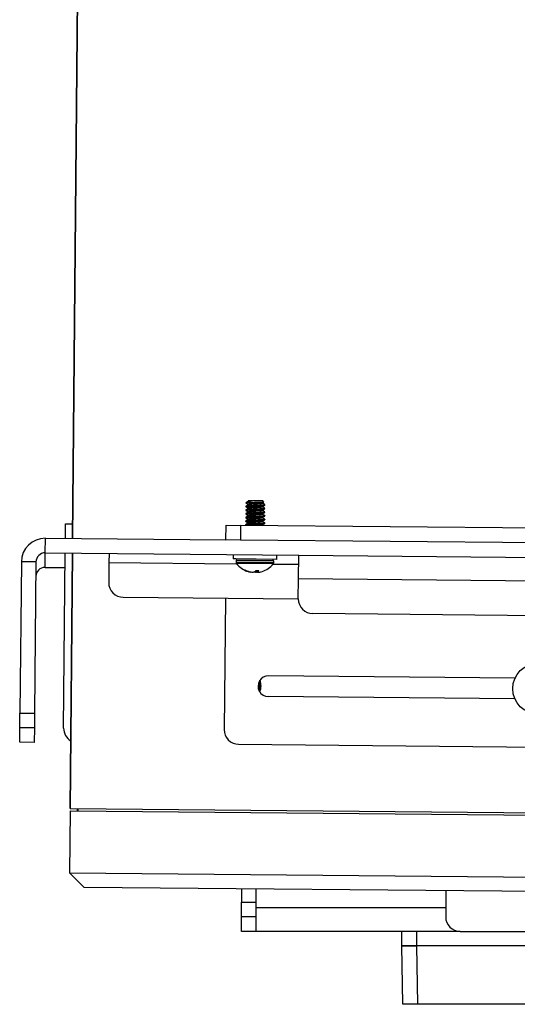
# Model space of a CAD drawing. Header units: inches. Extents: x 0.3 to 33.8, y 0.2 to 21.7.
# Tile 2 of 209: x 1.753 to 2.605, y 9.107 to 10.794. Entities that reach past the tile are written whole.
import ezdxf

# ---------------------------------------------------------------- set-up
doc = ezdxf.new("R2010")
doc.units = ezdxf.units.IN
doc.header["$MEASUREMENT"] = 0

msp = doc.modelspace()

# ---------------------------------------------------------------- linework, layer by layer
at = {"color": 7, "linetype": 'Continuous', "lineweight": 25}
for p, q in [((1.84354, 9.90489), (1.85234, 10.86735)), ((1.85234, 10.86735), (1.84354, 9.90489)), ((2.14015, 9.95993), (2.14015, 9.95914)), ((2.14154, 9.96698), (2.14021, 9.96567)), ((2.14082, 9.96566), (2.14021, 9.96567)), ((2.14036, 9.96531), (2.14082, 9.96566)), ((2.14415, 9.96954), (2.14412, 9.96951)), ((2.14436, 9.96954), (2.14421, 9.96942)), ((2.14476, 9.96953), (2.14436, 9.96954)), ((2.1445, 9.96926), (2.14438, 9.96915)), ((2.16913, 9.96931), (2.15157, 9.96947)), ((2.17121, 9.96719), (2.16913, 9.96931)), ((2.17292, 9.95572), (2.17292, 9.9565)), ((2.17297, 9.96197), (2.17298, 9.96275)), ((2.13998, 9.94118), (2.13997, 9.9404)), ((2.14004, 9.94743), (2.14003, 9.94664)), ((2.1401, 9.95368), (2.14009, 9.95289)), ((2.17274, 9.93697), (2.17275, 9.93775)), ((2.1728, 9.94322), (2.17281, 9.944)), ((2.17286, 9.94947), (2.17287, 9.95025)), ((1.83104, 9.905), (1.83127, 9.93)), ((1.83127, 9.93), (1.84377, 9.92988)), ((2.10603, 9.90248), (2.10625, 9.92748)), ((2.10625, 9.92748), (2.13125, 9.92725)), ((2.13125, 9.92725), (2.13102, 9.90226)), ((3.93118, 9.91079), (2.13125, 9.92725)), ((2.13987, 9.92868), (2.13986, 9.9279)), ((2.13991, 9.92782), (2.14101, 9.92717)), ((2.13992, 9.93493), (2.13992, 9.93415)), ((2.16995, 9.9269), (2.16849, 9.92777)), ((2.17269, 9.93072), (2.17269, 9.9315)), ((1.79656, 9.88031), (1.79679, 9.90531)), ((1.79679, 9.90531), (2.10603, 9.90248)), ((2.13102, 9.90226), (2.10603, 9.90248)), ((3.93095, 9.88579), (2.13102, 9.90226)), ((1.79633, 9.85532), (1.79656, 9.88031)), ((1.79656, 9.88031), (2.23079, 9.87634)), ((1.82806, 9.58001), (1.83081, 9.88)), ((1.83931, 9.4424), (1.84331, 9.87989)), ((1.84331, 9.87989), (1.83931, 9.4424)), ((1.90581, 9.87931), (1.90566, 9.86357)), ((2.1183, 9.87737), (2.11823, 9.86977)), ((2.12292, 9.86973), (2.11823, 9.86977)), ((2.19322, 9.86909), (2.12292, 9.86973)), ((2.19322, 9.86909), (2.19329, 9.87668)), ((2.23042, 9.8356), (2.23079, 9.87634)), ((2.23079, 9.87634), (3.88072, 9.86125)), ((1.75567, 9.86494), (1.7533, 9.6057)), ((1.78067, 9.86471), (1.75567, 9.86494)), ((1.78067, 9.86471), (1.77829, 9.60547)), ((1.79633, 9.85532), (1.83058, 9.855)), ((1.90566, 9.86357), (1.90535, 9.82932)), ((1.90566, 9.86357), (2.12447, 9.86157)), ((2.1235, 9.86685), (2.12347, 9.86397)), ((2.12468, 9.86396), (2.12347, 9.86397)), ((2.12471, 9.86684), (2.1235, 9.86685)), ((2.12437, 9.86929), (2.12354, 9.86707)), ((2.12475, 9.86706), (2.12354, 9.86707)), ((2.12533, 9.86196), (2.12415, 9.86197)), ((2.12555, 9.86928), (2.12437, 9.86929)), ((2.18787, 9.86338), (2.12468, 9.86396)), ((2.1879, 9.86626), (2.12471, 9.86684)), ((2.18786, 9.86648), (2.12475, 9.86706)), ((2.18716, 9.86139), (2.12533, 9.86196)), ((2.18707, 9.86872), (2.12555, 9.86928)), ((2.18683, 9.861), (2.23065, 9.86059)), ((2.18786, 9.86648), (2.18707, 9.86872)), ((2.18787, 9.86338), (2.1879, 9.86626)), ((2.13874, 9.85035), (2.13991, 9.85034)), ((2.14408, 9.8482), (2.14411, 9.84867)), ((2.14514, 9.84789), (2.14408, 9.8482)), ((2.14517, 9.84832), (2.14514, 9.84789)), ((2.14559, 9.84819), (2.1468, 9.84788)), ((2.1482, 9.84726), (2.14824, 9.8476)), ((2.14938, 9.84741), (2.14937, 9.84725)), ((2.15529, 9.8478), (2.15587, 9.84809)), ((2.15806, 9.85018), (2.1622, 9.85014)), ((2.15826, 9.84717), (2.15812, 9.85018)), ((2.16019, 9.85016), (2.16033, 9.84715)), ((2.1609, 9.85015), (2.16113, 9.84783)), ((2.16102, 9.85015), (2.16122, 9.84805)), ((2.16122, 9.84805), (2.16116, 9.84774)), ((2.16248, 9.84996), (2.16247, 9.85006)), ((2.16591, 9.8477), (2.16698, 9.84799)), ((2.23011, 9.80135), (2.23042, 9.8356)), ((3.88035, 9.8205), (2.23042, 9.8356)), ((1.93012, 9.80409), (2.23011, 9.80135)), ((2.10511, 9.80249), (2.10305, 9.5775)), ((3.85481, 9.76148), (2.25488, 9.77612)), ((2.60137, 9.66564), (2.1789, 9.66951)), ((2.16366, 9.65951), (2.16484, 9.65873)), ((2.16515, 9.65769), (2.16396, 9.65854)), ((2.16544, 9.64818), (2.16432, 9.64725)), ((2.16451, 9.64825), (2.16556, 9.64918)), ((2.60105, 9.63024), (2.17857, 9.63411)), ((1.75307, 9.5807), (1.7533, 9.6057)), ((1.7533, 9.6057), (1.77829, 9.60547)), ((1.77829, 9.60547), (1.77807, 9.58047)), ((1.75284, 9.5557), (1.75307, 9.5807)), ((1.77807, 9.58047), (1.75307, 9.5807)), ((1.77807, 9.58047), (1.77784, 9.55547)), ((1.77784, 9.55547), (1.75284, 9.5557)), ((2.12782, 9.55227), (3.92775, 9.5358)), ((1.83927, 9.4384), (1.8383, 9.33217)), ((1.83927, 9.4384), (3.93918, 9.4192)), ((1.83931, 9.4424), (3.93922, 9.4232)), ((1.85111, 9.4423), (1.85107, 9.4383)), ((1.85251, 9.44228), (1.85247, 9.43828)), ((1.86307, 9.30694), (1.8383, 9.33217)), ((1.8383, 9.33217), (3.93821, 9.31296)), ((3.91298, 9.28819), (1.86307, 9.30694)), ((2.1325, 9.30448), (2.1325, 9.28171)), ((2.1575, 9.30425), (2.1575, 9.28171)), ((2.4825, 9.30128), (2.4825, 9.25671)), ((2.1325, 9.28171), (2.1575, 9.28171)), ((2.1325, 9.25671), (2.1325, 9.28171)), ((2.1575, 9.28171), (2.1575, 9.25671)), ((2.1575, 9.27246), (2.4825, 9.27246)), ((2.1575, 9.25671), (2.1325, 9.25671)), ((2.1325, 9.23171), (2.1325, 9.25671)), ((2.1575, 9.25671), (2.1575, 9.23171)), ((2.1575, 9.23171), (2.1325, 9.23171)), ((2.5075, 9.23171), (2.1575, 9.23171)), ((2.4075, 9.20671), (2.4075, 9.23171)), ((2.4325, 9.23171), (2.4325, 9.20671)), ((2.5075, 9.23171), (4.3075, 9.23171)), ((2.4325, 9.20671), (2.4075, 9.20671)), ((2.40924, 9.10671), (2.4075, 9.20671)), ((2.4075, 9.20671), (2.4325, 9.20671)), ((3.4825, 9.20671), (2.4325, 9.20671)), ((2.4325, 9.20671), (2.43424, 9.10671)), ((3.4825, 9.20671), (2.4325, 9.20671)), ((2.43424, 9.10671), (2.40924, 9.10671)), ((3.48076, 9.10671), (2.43424, 9.10671))]:
    msp.add_line(p, q, dxfattribs=at)
at = {"color": 7, "linetype": 'Continuous', "lineweight": 25, "flags": 128}
msp.add_lwpolyline([(2.16226, 9.65828), (2.16311, 9.65333), (2.16215, 9.64564)], dxfattribs=at)
at = {"color": 7, "linetype": 'Continuous', "lineweight": 25}
msp.add_circle((2.64122, 9.64758), 0.04375, dxfattribs=at)
for centre, radius, start, end in [((1.79641, 9.86457), 0.04075, 89.47588, 179.47588), ((1.79641, 9.86457), 0.01575, 89.47588, 179.47588), ((2.12498, 9.86907), 0.000644, 89.47588, 159.47588), ((1.79619, 9.83957), 0.01575, 89.47588, 179.47588), ((2.12669, 9.86394), 0.00322, 179.47588, 217.81013), ((2.12414, 9.86684), 0.000644, 159.47588, 179.47588), ((2.15588, 9.88659), 0.04017, 217.81013, 251.0045), ((2.15588, 9.88659), 0.04017, 287.48583, 321.14163), ((2.18646, 9.8685), 0.000644, 19.47588, 89.47588), ((2.18465, 9.86341), 0.00322, 321.14163, 359.47588), ((2.18725, 9.86626), 0.000644, 359.47588, 19.47588), ((2.15498, 9.88333), 0.03678, 244.35086, 252.7645), ((2.15696, 9.88541), 0.03892, 244.91577, 253.01794), ((2.15158, 9.8715), 0.02447, 254.76114, 262.07324), ((2.15508, 9.88653), 0.03954, 257.91291, 263.65454), ((2.14825, 9.84867), 0.0018, 308.07866, 314.7217), ((2.15018, 9.86428), 0.01726, 278.70192, 287.22845), ((2.16118, 9.86418), 0.01726, 251.7233, 260.24983), ((2.14664, 9.85773), 0.01334, 313.76266, 324.626), ((2.15668, 9.88656), 0.03958, 275.29865, 277.13962), ((2.16345, 9.8492), 0.00272, 212.36008, 229.2214), ((2.15356, 9.85446), 0.00999, 320.05748, 333.234), ((2.15991, 9.87142), 0.02447, 276.87852, 284.19061), ((1.93035, 9.82909), 0.025, 179.47588, 269.47588), ((2.2551, 9.80112), 0.025, 179.47588, 269.47588), ((2.17874, 9.65181), 0.0177, 89.47588, 269.47588), ((2.14124, 9.65215), 0.0236, 338.24965, 20.68504), ((2.14124, 9.65215), 0.025, 335.85908, 23.09267), ((1.85306, 9.57978), 0.025, 179.47588, 239.47588), ((2.12805, 9.57727), 0.025, 179.47588, 269.47588), ((2.5075, 9.25671), 0.025, 180, 270)]:
    msp.add_arc(centre, radius, start, end, dxfattribs=at)
for points, knots in [([(2.14429, 9.95612), (2.1436, 9.95573), (2.14223, 9.95495), (2.14086, 9.95417), (2.14017, 9.95378)], [0, 0, 0, 0, 0.4995574, 1, 1, 1, 1]), ([(2.1402, 9.95907), (2.14087, 9.95866), (2.14223, 9.95786), (2.14359, 9.95705), (2.14426, 9.95665)], [0, 0, 0, 0, 0.5004254, 1, 1, 1, 1]), ([(2.14435, 9.96237), (2.14366, 9.96198), (2.14229, 9.9612), (2.14092, 9.96042), (2.14023, 9.96003)], [0, 0, 0, 0, 0.4995574, 1, 1, 1, 1]), ([(2.14025, 9.96532), (2.14093, 9.96491), (2.14229, 9.96411), (2.14364, 9.9633), (2.14432, 9.9629)], [0, 0, 0, 0, 0.5004254, 1, 1, 1, 1]), ([(2.14035, 9.95289), (2.14037, 9.95298), (2.14041, 9.9532), (2.14334, 9.95353), (2.14826, 9.95388), (2.15453, 9.95421), (2.16106, 9.95454), (2.16696, 9.95488), (2.17108, 9.95523), (2.17305, 9.95551), (2.17273, 9.95568), (2.17265, 9.95572)], [0, 0, 0, 0, 0.0876854, 0.2126854, 0.3376854, 0.4626854, 0.5876854, 0.7126854, 0.8376854, 0.9626854, 1, 1, 1, 1]), ([(2.17266, 9.9565), (2.17273, 9.95646), (2.17306, 9.95629), (2.17108, 9.95601), (2.16697, 9.95566), (2.16107, 9.95532), (2.15454, 9.95499), (2.14827, 9.95466), (2.14335, 9.95431), (2.14041, 9.95399), (2.14037, 9.95376), (2.14036, 9.95367)], [0, 0, 0, 0, 0.0373146, 0.1623146, 0.2873146, 0.4123146, 0.5373146, 0.6623146, 0.7873146, 0.9123146, 1, 1, 1, 1]), ([(2.14041, 9.95914), (2.14042, 9.95923), (2.14046, 9.95945), (2.1434, 9.95978), (2.14832, 9.96012), (2.15459, 9.96046), (2.16112, 9.96079), (2.16702, 9.96113), (2.17113, 9.96148), (2.17311, 9.96176), (2.17278, 9.96193), (2.17271, 9.96197)], [0, 0, 0, 0, 0.0876854, 0.2126854, 0.3376854, 0.4626854, 0.5876854, 0.7126854, 0.8376854, 0.9626854, 1, 1, 1, 1]), ([(2.17272, 9.96275), (2.17279, 9.96271), (2.17312, 9.96254), (2.17114, 9.96226), (2.16702, 9.96191), (2.16113, 9.96157), (2.1546, 9.96124), (2.14833, 9.96091), (2.1434, 9.96056), (2.14047, 9.96024), (2.14043, 9.96001), (2.14042, 9.95992)], [0, 0, 0, 0, 0.0373146, 0.1623146, 0.2873146, 0.4123146, 0.5373146, 0.6623146, 0.7873146, 0.9123146, 1, 1, 1, 1]), ([(2.17097, 9.96711), (2.1709, 9.96707), (2.17071, 9.96695), (2.16859, 9.9668), (2.16503, 9.96661), (2.16036, 9.96645), (2.15515, 9.96629), (2.14996, 9.96612), (2.14539, 9.96597), (2.1423, 9.9658), (2.14123, 9.9657), (2.14082, 9.96566)], [0, 0, 0, 0, 0.0689768, 0.1854063, 0.3035907, 0.4239695, 0.544641, 0.6689465, 0.7931895, 0.9203458, 1, 1, 1, 1]), ([(2.14165, 9.96687), (2.14171, 9.96699), (2.14194, 9.96737), (2.14413, 9.96798), (2.1476, 9.96878), (2.15035, 9.96926), (2.15157, 9.96947)], [0, 0, 0, 0, 0.1398207, 0.4631021, 0.7615366, 1, 1, 1, 1]), ([(2.1444, 9.96862), (2.14372, 9.96823), (2.14287, 9.96774), (2.14202, 9.96726), (2.14185, 9.96716)], [0, 0, 0, 0, 0.80547414, 1, 1, 1, 1]), ([(2.16869, 9.95966), (2.16875, 9.95962), (2.169, 9.95945), (2.16751, 9.95917), (2.16441, 9.95881), (2.15997, 9.95846), (2.15506, 9.95811), (2.15034, 9.95776), (2.14663, 9.95741), (2.14442, 9.95707), (2.14439, 9.95685), (2.14438, 9.95676)], [0, 0, 0, 0, 0.037291, 0.162291, 0.287291, 0.412291, 0.537291, 0.662291, 0.787291, 0.912291, 1, 1, 1, 1]), ([(2.16856, 9.95901), (2.16871, 9.95893), (2.16908, 9.95871), (2.16754, 9.95839), (2.16439, 9.95802), (2.15997, 9.95767), (2.15505, 9.95733), (2.15033, 9.95698), (2.14662, 9.95662), (2.14442, 9.95629), (2.14439, 9.95607), (2.14438, 9.95599)], [0, 0, 0, 0, 0.0755873, 0.195819, 0.3160506, 0.4362823, 0.556514, 0.6767457, 0.7969773, 0.917209, 1, 1, 1, 1]), ([(2.16875, 9.96591), (2.16881, 9.96587), (2.16905, 9.9657), (2.16757, 9.96542), (2.16446, 9.96506), (2.16003, 9.96471), (2.15511, 9.96436), (2.15039, 9.96401), (2.14669, 9.96366), (2.14448, 9.96332), (2.14445, 9.9631), (2.14444, 9.96301)], [0, 0, 0, 0, 0.03729096, 0.16229096, 0.28729096, 0.41229096, 0.53729096, 0.66229096, 0.78729096, 0.91229096, 1, 1, 1, 1]), ([(2.16862, 9.96526), (2.16876, 9.96518), (2.16914, 9.96496), (2.1676, 9.96464), (2.16445, 9.96427), (2.16002, 9.96392), (2.1551, 9.96358), (2.15039, 9.96323), (2.14668, 9.96287), (2.14448, 9.96254), (2.14445, 9.96232), (2.14444, 9.96224)], [0, 0, 0, 0, 0.0755873, 0.195819, 0.3160506, 0.4362823, 0.556514, 0.6767457, 0.7969773, 0.917209, 1, 1, 1, 1]), ([(2.15061, 9.96948), (2.14931, 9.96936), (2.14669, 9.96912), (2.14455, 9.96879), (2.14451, 9.96857), (2.14449, 9.96848)], [0, 0, 0, 0, 0.3719414, 0.7438828, 1, 1, 1, 1]), ([(2.15061, 9.96948), (2.15017, 9.96948), (2.14855, 9.9695), (2.14622, 9.96952), (2.14524, 9.96953), (2.14476, 9.96953)], [0, 0, 0, 0, 0.1621692, 0.5913589, 1, 1, 1, 1]), ([(2.16869, 9.95326), (2.16937, 9.95365), (2.17074, 9.95443), (2.17211, 9.95521), (2.1728, 9.9556)], [0, 0, 0, 0, 0.4996159, 1, 1, 1, 1]), ([(2.16874, 9.95951), (2.16943, 9.9599), (2.1708, 9.96068), (2.17217, 9.96146), (2.17285, 9.96185)], [0, 0, 0, 0, 0.4996159, 1, 1, 1, 1]), ([(2.17285, 9.9566), (2.17217, 9.95701), (2.17081, 9.95781), (2.16945, 9.95862), (2.16878, 9.95902)], [0, 0, 0, 0, 0.5004426, 1, 1, 1, 1]), ([(2.1688, 9.96576), (2.16949, 9.96615), (2.17022, 9.96657), (2.17096, 9.96699), (2.17102, 9.96702)], [0, 0, 0, 0, 0.9270699, 1, 1, 1, 1]), ([(2.1729, 9.96285), (2.17222, 9.96326), (2.17087, 9.96406), (2.16951, 9.96487), (2.16883, 9.96527)], [0, 0, 0, 0, 0.5004426, 1, 1, 1, 1]), ([(2.14412, 9.93737), (2.14343, 9.93698), (2.14206, 9.9362), (2.14069, 9.93542), (2.14, 9.93503)], [0, 0, 0, 0, 0.4995574, 1, 1, 1, 1]), ([(2.14003, 9.94032), (2.1407, 9.93991), (2.14206, 9.93911), (2.14342, 9.9383), (2.14409, 9.9379)], [0, 0, 0, 0, 0.5004254, 1, 1, 1, 1]), ([(2.14417, 9.94362), (2.14349, 9.94323), (2.14212, 9.94245), (2.14075, 9.94167), (2.14006, 9.94128)], [0, 0, 0, 0, 0.4995574, 1, 1, 1, 1]), ([(2.14008, 9.94657), (2.14076, 9.94616), (2.14212, 9.94536), (2.14347, 9.94455), (2.14415, 9.94415)], [0, 0, 0, 0, 0.5004254, 1, 1, 1, 1]), ([(2.14423, 9.94987), (2.14355, 9.94948), (2.14217, 9.9487), (2.1408, 9.94792), (2.14012, 9.94753)], [0, 0, 0, 0, 0.4995574, 1, 1, 1, 1]), ([(2.14014, 9.95282), (2.14082, 9.95241), (2.14217, 9.95161), (2.14353, 9.9508), (2.14421, 9.9504)], [0, 0, 0, 0, 0.5004254, 1, 1, 1, 1]), ([(2.17249, 9.93775), (2.17256, 9.93771), (2.17289, 9.93754), (2.17091, 9.93726), (2.16679, 9.93691), (2.1609, 9.93657), (2.15437, 9.93624), (2.1481, 9.93591), (2.14317, 9.93556), (2.14024, 9.93524), (2.1402, 9.93502), (2.14019, 9.93492)], [0, 0, 0, 0, 0.0373146, 0.1623146, 0.2873146, 0.4123146, 0.5373146, 0.6623146, 0.7873146, 0.9123146, 1, 1, 1, 1]), ([(2.17254, 9.944), (2.17262, 9.94396), (2.17295, 9.94379), (2.17097, 9.94351), (2.16685, 9.94316), (2.16096, 9.94282), (2.15442, 9.94249), (2.14815, 9.94216), (2.14323, 9.94181), (2.1403, 9.94149), (2.14026, 9.94127), (2.14024, 9.94117)], [0, 0, 0, 0, 0.03731463, 0.16231463, 0.28731463, 0.41231463, 0.53731463, 0.66231463, 0.78731463, 0.91231463, 1, 1, 1, 1]), ([(2.14024, 9.94039), (2.14025, 9.94048), (2.14029, 9.94071), (2.14322, 9.94103), (2.14815, 9.94138), (2.15442, 9.94171), (2.16095, 9.94204), (2.16684, 9.94238), (2.17096, 9.94273), (2.17294, 9.94301), (2.17261, 9.94318), (2.17254, 9.94322)], [0, 0, 0, 0, 0.0876854, 0.2126854, 0.3376854, 0.4626854, 0.5876854, 0.7126854, 0.8376854, 0.9626854, 1, 1, 1, 1]), ([(2.14029, 9.94664), (2.14031, 9.94673), (2.14035, 9.94695), (2.14328, 9.94728), (2.1482, 9.94763), (2.15447, 9.94796), (2.16101, 9.94829), (2.1669, 9.94863), (2.17102, 9.94898), (2.173, 9.94926), (2.17267, 9.94943), (2.17259, 9.94947)], [0, 0, 0, 0, 0.0876854, 0.2126854, 0.3376854, 0.4626854, 0.5876854, 0.7126854, 0.8376854, 0.9626854, 1, 1, 1, 1]), ([(2.1726, 9.95025), (2.17268, 9.95021), (2.173, 9.95004), (2.17103, 9.94976), (2.16691, 9.94941), (2.16101, 9.94907), (2.15448, 9.94874), (2.14821, 9.94841), (2.14329, 9.94806), (2.14036, 9.94774), (2.14032, 9.94751), (2.1403, 9.94742)], [0, 0, 0, 0, 0.0373146, 0.1623146, 0.2873146, 0.4123146, 0.5373146, 0.6623146, 0.7873146, 0.9123146, 1, 1, 1, 1]), ([(2.16852, 9.94092), (2.16858, 9.94088), (2.16882, 9.9407), (2.16734, 9.94042), (2.16424, 9.94006), (2.1598, 9.93971), (2.15488, 9.93936), (2.15016, 9.93901), (2.14646, 9.93866), (2.14425, 9.93832), (2.14422, 9.9381), (2.14421, 9.93801)], [0, 0, 0, 0, 0.037291, 0.162291, 0.287291, 0.412291, 0.537291, 0.662291, 0.787291, 0.912291, 1, 1, 1, 1]), ([(2.16839, 9.94026), (2.16854, 9.94018), (2.16891, 9.93997), (2.16737, 9.93964), (2.16422, 9.93928), (2.1598, 9.93893), (2.15488, 9.93858), (2.15016, 9.93823), (2.14645, 9.93788), (2.14425, 9.93755), (2.14422, 9.93733), (2.14421, 9.93724)], [0, 0, 0, 0, 0.0755873, 0.195819, 0.3160506, 0.4362823, 0.556514, 0.6767457, 0.7969773, 0.917209, 1, 1, 1, 1]), ([(2.16845, 9.94651), (2.16859, 9.94643), (2.16897, 9.94622), (2.16742, 9.94589), (2.16428, 9.94553), (2.15985, 9.94517), (2.15493, 9.94483), (2.15021, 9.94448), (2.14651, 9.94413), (2.14431, 9.9438), (2.14428, 9.94358), (2.14426, 9.94349)], [0, 0, 0, 0, 0.0755873, 0.19581897, 0.31605064, 0.43628232, 0.55651399, 0.67674567, 0.79697734, 0.91720901, 1, 1, 1, 1]), ([(2.16858, 9.94716), (2.16864, 9.94713), (2.16888, 9.94695), (2.16739, 9.94667), (2.16429, 9.94631), (2.15986, 9.94596), (2.15494, 9.94561), (2.15022, 9.94526), (2.14652, 9.94491), (2.14431, 9.94457), (2.14428, 9.94435), (2.14427, 9.94426)], [0, 0, 0, 0, 0.037291, 0.162291, 0.287291, 0.412291, 0.537291, 0.662291, 0.787291, 0.912291, 1, 1, 1, 1]), ([(2.16864, 9.95341), (2.16869, 9.95338), (2.16894, 9.9532), (2.16745, 9.95292), (2.16435, 9.95256), (2.15991, 9.95221), (2.155, 9.95186), (2.15028, 9.95151), (2.14657, 9.95116), (2.14437, 9.95082), (2.14434, 9.9506), (2.14432, 9.95051)], [0, 0, 0, 0, 0.037291, 0.162291, 0.287291, 0.412291, 0.537291, 0.662291, 0.787291, 0.912291, 1, 1, 1, 1]), ([(2.16851, 9.95276), (2.16865, 9.95268), (2.16902, 9.95246), (2.16748, 9.95214), (2.16433, 9.95177), (2.15991, 9.95142), (2.15499, 9.95108), (2.15027, 9.95073), (2.14657, 9.95037), (2.14437, 9.95004), (2.14433, 9.94983), (2.14432, 9.94974)], [0, 0, 0, 0, 0.0755873, 0.195819, 0.3160506, 0.4362823, 0.556514, 0.6767457, 0.7969773, 0.917209, 1, 1, 1, 1]), ([(2.16857, 9.94076), (2.16926, 9.94115), (2.17063, 9.94193), (2.172, 9.94271), (2.17268, 9.9431)], [0, 0, 0, 0, 0.4996159, 1, 1, 1, 1]), ([(2.17267, 9.93785), (2.17199, 9.93826), (2.17064, 9.93906), (2.16928, 9.93987), (2.1686, 9.94027)], [0, 0, 0, 0, 0.5004426, 1, 1, 1, 1]), ([(2.16863, 9.94701), (2.16931, 9.9474), (2.17068, 9.94818), (2.17205, 9.94896), (2.17274, 9.94935)], [0, 0, 0, 0, 0.4996159, 1, 1, 1, 1]), ([(2.17273, 9.9441), (2.17205, 9.94451), (2.1707, 9.94531), (2.16934, 9.94612), (2.16866, 9.94652)], [0, 0, 0, 0, 0.5004426, 1, 1, 1, 1]), ([(2.17279, 9.95035), (2.17211, 9.95076), (2.17075, 9.95156), (2.1694, 9.95237), (2.16872, 9.95277)], [0, 0, 0, 0, 0.5004426, 1, 1, 1, 1]), ([(2.14406, 9.93112), (2.14337, 9.93073), (2.142, 9.92995), (2.14063, 9.92917), (2.13995, 9.92878)], [0, 0, 0, 0, 0.4995574, 1, 1, 1, 1]), ([(2.13997, 9.93407), (2.14065, 9.93366), (2.142, 9.93286), (2.14336, 9.93205), (2.14404, 9.93165)], [0, 0, 0, 0, 0.5004254, 1, 1, 1, 1]), ([(2.14012, 9.92789), (2.14014, 9.92798), (2.14018, 9.92821), (2.14311, 9.92853), (2.14803, 9.92888), (2.1543, 9.92921), (2.16084, 9.92954), (2.16673, 9.92988), (2.17085, 9.93023), (2.17283, 9.93051), (2.1725, 9.93068), (2.17242, 9.93072)], [0, 0, 0, 0, 0.0876854, 0.2126854, 0.3376854, 0.4626854, 0.5876854, 0.7126854, 0.8376854, 0.9626854, 1, 1, 1, 1]), ([(2.17243, 9.9315), (2.17251, 9.93146), (2.17283, 9.93129), (2.17086, 9.93101), (2.16674, 9.93066), (2.16084, 9.93032), (2.15431, 9.92999), (2.14804, 9.92966), (2.14312, 9.92931), (2.14019, 9.92899), (2.14015, 9.92877), (2.14013, 9.92867)], [0, 0, 0, 0, 0.03731463, 0.16231463, 0.28731463, 0.41231463, 0.53731463, 0.66231463, 0.78731463, 0.91231463, 1, 1, 1, 1]), ([(2.14018, 9.93414), (2.1402, 9.93423), (2.14024, 9.93446), (2.14317, 9.93478), (2.14809, 9.93513), (2.15436, 9.93546), (2.16089, 9.93579), (2.16679, 9.93613), (2.17091, 9.93648), (2.17288, 9.93676), (2.17256, 9.93693), (2.17248, 9.93697)], [0, 0, 0, 0, 0.0876854, 0.2126854, 0.3376854, 0.4626854, 0.5876854, 0.7126854, 0.8376854, 0.9626854, 1, 1, 1, 1]), ([(2.16846, 9.93467), (2.16852, 9.93463), (2.16877, 9.93445), (2.16728, 9.93417), (2.16418, 9.93381), (2.15974, 9.93346), (2.15483, 9.93311), (2.15011, 9.93276), (2.1464, 9.93241), (2.14419, 9.93208), (2.14417, 9.93185), (2.14415, 9.93176)], [0, 0, 0, 0, 0.037291, 0.162291, 0.287291, 0.412291, 0.537291, 0.662291, 0.787291, 0.912291, 1, 1, 1, 1]), ([(2.16833, 9.93401), (2.16848, 9.93393), (2.16885, 9.93372), (2.16731, 9.93339), (2.16416, 9.93303), (2.15974, 9.93268), (2.15482, 9.93233), (2.1501, 9.93198), (2.1464, 9.93163), (2.14419, 9.9313), (2.14416, 9.93108), (2.14415, 9.93099)], [0, 0, 0, 0, 0.0755873, 0.195819, 0.3160506, 0.4362823, 0.556514, 0.6767457, 0.7969773, 0.917209, 1, 1, 1, 1]), ([(2.16841, 9.92842), (2.16846, 9.92838), (2.16871, 9.9282), (2.16722, 9.92792), (2.16412, 9.92756), (2.16037, 9.92726), (2.15787, 9.92708), (2.15699, 9.92702)], [0, 0, 0, 0, 0.0776424, 0.3379013, 0.5981602, 0.8584192, 1, 1, 1, 1]), ([(2.16828, 9.92776), (2.16842, 9.92768), (2.16877, 9.92747), (2.16764, 9.92719), (2.16592, 9.92701), (2.16532, 9.92694)], [0, 0, 0, 0, 0.2893571, 0.749618, 1, 1, 1, 1]), ([(2.16846, 9.92826), (2.16914, 9.92865), (2.17051, 9.92943), (2.17188, 9.93021), (2.17257, 9.9306)], [0, 0, 0, 0, 0.4996159, 1, 1, 1, 1]), ([(2.16852, 9.93451), (2.1692, 9.9349), (2.17057, 9.93568), (2.17194, 9.93646), (2.17263, 9.93685)], [0, 0, 0, 0, 0.4996159, 1, 1, 1, 1]), ([(2.17262, 9.9316), (2.17194, 9.93201), (2.17058, 9.93281), (2.16922, 9.93362), (2.16855, 9.93402)], [0, 0, 0, 0, 0.5004426, 1, 1, 1, 1]), ([(2.13906, 9.85017), (2.13901, 9.8502), (2.13891, 9.85025), (2.1388, 9.85031), (2.13874, 9.85035), (2.13874, 9.85035), (2.13874, 9.85035)], [0, 0, 0, 0, 0.2526917, 0.5055172, 0.7534417, 1, 1, 1, 1]), ([(2.13991, 9.85034), (2.13994, 9.85034), (2.13999, 9.85034), (2.14011, 9.8503), (2.14026, 9.85025), (2.14038, 9.8502), (2.14044, 9.85017), (2.14046, 9.85016)], [0, 0, 0, 0, 0.2243701, 0.4484144, 0.6809027, 0.9255748, 1, 1, 1, 1]), ([(2.14937, 9.84725), (2.14929, 9.84723), (2.14913, 9.84718), (2.14864, 9.84721), (2.14829, 9.84725), (2.1482, 9.84726)], [0, 0, 0, 0, 0.4271588, 0.8543492, 1, 1, 1, 1]), ([(2.15071, 9.84724), (2.15105, 9.84721), (2.15173, 9.84715), (2.15241, 9.84717), (2.15271, 9.84721), (2.15279, 9.84722)], [0, 0, 0, 0, 0.4271588, 0.8543492, 1, 1, 1, 1]), ([(2.15752, 9.85001), (2.15755, 9.85003), (2.15759, 9.85008), (2.15772, 9.85013), (2.15788, 9.85017), (2.158, 9.85018), (2.15806, 9.85018)], [0, 0, 0, 0, 0.2526917, 0.5055172, 0.7534417, 1, 1, 1, 1]), ([(2.16033, 9.84715), (2.15999, 9.84713), (2.15931, 9.84708), (2.15863, 9.84711), (2.15833, 9.84716), (2.15826, 9.84717)], [0, 0, 0, 0, 0.4271588, 0.8543492, 1, 1, 1, 1]), ([(2.16168, 9.84714), (2.16176, 9.84711), (2.16191, 9.84706), (2.1624, 9.84708), (2.16275, 9.84712), (2.16284, 9.84713)], [0, 0, 0, 0, 0.4271588, 0.8543492, 1, 1, 1, 1]), ([(2.1622, 9.85014), (2.16224, 9.85014), (2.16234, 9.85013), (2.16244, 9.8501), (2.16249, 9.85005), (2.1625, 9.85), (2.16249, 9.84997), (2.16248, 9.84996)], [0, 0, 0, 0, 0.22437011, 0.44841436, 0.68090265, 0.92557481, 1, 1, 1, 1])]:
    msp.add_open_spline(points, degree=3, knots=knots, dxfattribs=at)

doc.saveas('drawing.dxf')
